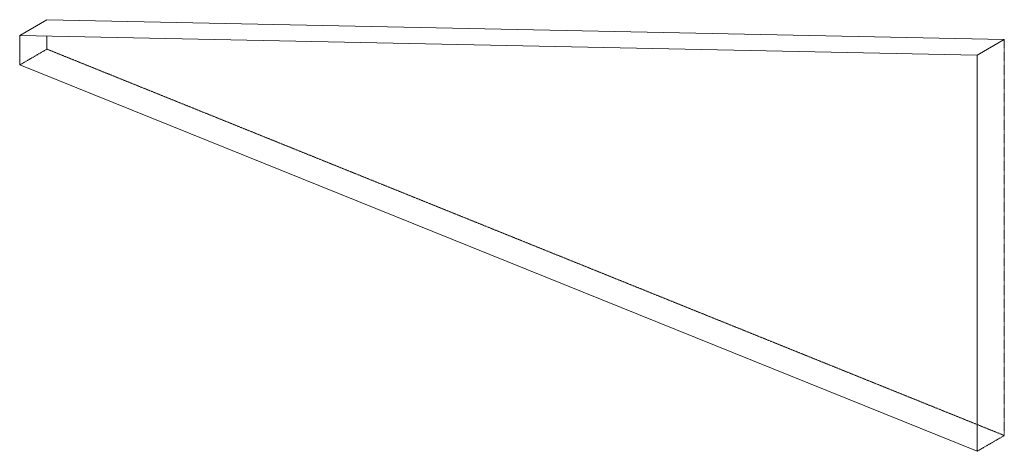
# Model space of a CAD drawing. Header units: inches. Extents: x 96 to 12395, y 835 to 21076.
# Tile 10 of 19: x 4881 to 5319, y 9080 to 9272. Entities that reach past the tile are written whole.
import ezdxf

# ---------------------------------------------------------------- set-up
doc = ezdxf.new("R2010")
doc.units = ezdxf.units.IN
doc.header["$MEASUREMENT"] = 0
doc.linetypes.add('HIDDEN2', pattern=[0.1875, 0.125, -0.0625])
doc.layers.add('E-ISO-BLDG', color=131, linetype='Continuous', lineweight=9)

msp = doc.modelspace()

# ---------------------------------------------------------------- linework, layer by layer
at = {"layer": 'E-ISO-BLDG', "color": 7, "linetype": 'Continuous'}
msp.add_line((4881.2683, 9264.94137), (4893.37925, 9271.96969), dxfattribs=at)
at = {"layer": 'E-ISO-BLDG', "color": 7, "lineweight": 9}
for p, q in [((5319.0286, 9263.16021), (4893.37925, 9271.96969)), ((5306.91765, 9256.13188), (4881.2683, 9264.94137)), ((5306.91765, 9256.13188), (5306.91765, 9080.10357))]:
    msp.add_line(p, q, dxfattribs=at)
at = {"layer": 'E-ISO-BLDG', "color": 7}
for p, q in [((4881.2683, 9264.94137), (4881.2683, 9251.84955)), ((4893.37925, 9258.87788), (4893.37925, 9264.69071)), ((5306.91765, 9256.13188), (5319.0286, 9263.16021)), ((4881.2683, 9251.84955), (5306.91765, 9080.10357))]:
    msp.add_line(p, q, dxfattribs=at)
at = {"layer": 'E-ISO-BLDG', "color": 7, "linetype": 'HIDDEN2'}
for p, q in [((5319.0286, 9087.1319), (5319.0286, 9263.16021)), ((4881.2683, 9251.84955), (4893.37925, 9258.87788)), ((5319.0286, 9087.1319), (4893.37925, 9258.87788)), ((5306.91765, 9080.10357), (5319.0286, 9087.1319))]:
    msp.add_line(p, q, dxfattribs=at)

doc.saveas('drawing.dxf')
